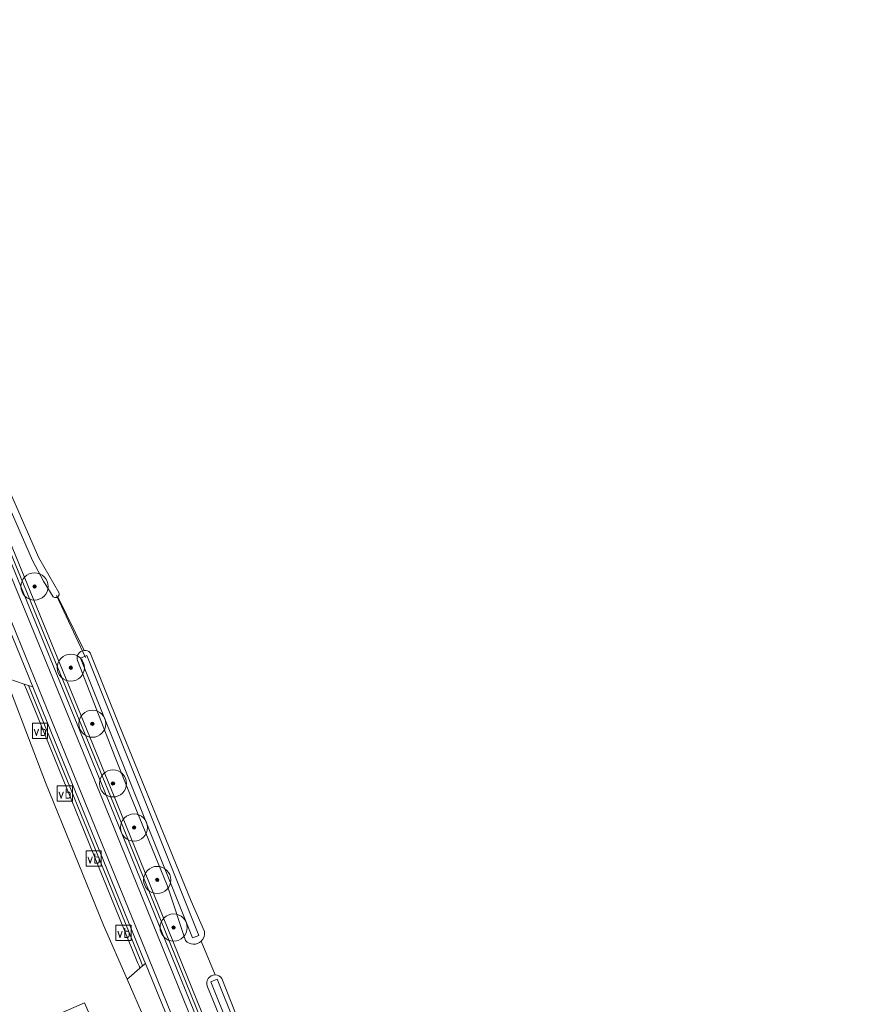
# Model space of a CAD drawing. Extents: x 199200 to 204075, y 460125 to 464703.
# Tile 130 of 174: x 203205 to 203328, y 462364 to 462509. Entities that reach past the tile are written whole.
import ezdxf
from ezdxf.enums import TextEntityAlignment as Align

# ---------------------------------------------------------------- set-up
doc = ezdxf.new("R2010")
doc.units = 0
doc.layers.get('0').update_dxf_attribs({"lineweight": 25})
for name, color, linetype, lineweight in [('B-WE-GR-BOOM-S', 90, 'Continuous', 25), ('B-WE-GR-GRAS-GV', 60, 'Continuous', 13), ('B-WE-IE-MEUBILAIR_WEGMEUBILAIR-S', 7, 'Continuous', 25), ('B-WE-IE-TERREINAFSCHEIDING_KUNSTMATIG_HEKWERK-G', 20, 'IE-TERREINAFSCHEIDING-KUNSTMATIG', 18), ('B-WE-KW-KUNSTWERK_DUIKER-G', 170, 'Continuous', 18), ('B-WE-OG-TERREIN_ERF-GV', 7, 'Continuous', 18), ('B-WE-OG-WATER_SLOOT-GV', 120, 'Continuous', 18), ('B-WE-OG-WEG-GV', 7, 'Continuous', 18), ('B-WE-VH-VERHARDING_ASFALT-GV', 252, 'Continuous', 18), ('B-WE-VH-VERHARDING_BEDRIJFSVLOERPLAAT-GV', 252, 'Continuous', 18), ('B-WE-VH-VERHARDING_BETONSTRAATSTEEN-GV', 252, 'Continuous', 18), ('B-WE-VH-VERHARDING_GRASBETONSTEEN-GV', 70, 'Continuous', 18), ('B-WE-VW-MARKERING_PICTOGRAM-G', 7, 'Continuous', 18)]:
    doc.layers.add(name, color=color, linetype=linetype, lineweight=lineweight)
doc.styles.add('NLCS-ISO', font='NLCS-ISO.ttf')
doc.linetypes.add('IE-TERREINAFSCHEIDING-KUNSTMATIG', pattern='A,4,[82,NLCS.SHX,S=0.75,R=90,X=0,Y=0],4,-2', length=10)

# ---------------------------------------------------------------- blocks, each defined once
blk = doc.blocks.new('SIE-WEG_VERKEERSBORD-SO')
at = {"color": 0, "linetype": 'ByBlock', "lineweight": 18}
blk.add_lwpolyline([(-1.125, -1.125), (1.125, -1.125), (1.125, 1.125), (-1.125, 1.125)], close=True, dxfattribs=at)
at = {"color": 0, "linetype": 'ByBlock', "lineweight": 18, "style": 'NLCS-ISO'}
blk.add_text('vb', height=1.5, dxfattribs=at).set_placement((0, 0), align=Align.MIDDLE_CENTER)
blk = doc.blocks.new('SGR-BOOM_01-SO')
at = {"linetype": 'ByBlock', "lineweight": 18}
h = blk.add_hatch(color=0, dxfattribs=at)
h.dxf.hatch_style = 1
edge = h.paths.add_edge_path()
edge.add_arc((0, 0), 0.25, 0, 360)
at = {"color": 0, "linetype": 'ByBlock', "lineweight": 18}
for radius in [2, 0.25]:
    blk.add_circle((0, 0), radius, dxfattribs=at)

msp = doc.modelspace()

# ---------------------------------------------------------------- linework, layer by layer
at = {"layer": 'B-WE-GR-GRAS-GV', "flags": 128}
for points in [[(203178.535, 462498.846), (203178.606, 462498.672), (203178.901, 462497.956), (203180.339, 462494.464), (203181.236, 462492.284), (203182.322, 462489.652), (203193.441, 462462.184), (203195.09, 462456.96), (203199.172, 462447.205), (203200.393, 462445.256), (203207.348, 462429.419), (203210.29, 462424.295)], [(203209.492, 462423.688), (203208.058, 462425.994), (203206.432, 462429.017), (203199.477, 462444.854), (203198.25, 462446.819), (203194.168, 462456.574), (203192.514, 462461.808), (203181.396, 462489.274), (203180.312, 462491.902), (203181.236, 462492.284), (203180.339, 462494.464), (203179.851, 462493.997), (203179.062, 462492.902), (203178.789, 462492.319), (203179.138, 462491.455), (203181.259, 462486.19), (203186.478, 462473.239), (203200.807, 462437.246), (203218.818, 462393.392), (203241.005, 462338.674), (203256.885, 462300.116)], [(203214.046, 462415.784), (203210.166, 462423.682)], [(203210.166, 462423.682), (203214.046, 462415.784)], [(203228.983, 462372.996), (203226.34, 462380.995), (203220.829, 462394.487), (203218.655, 462399.91), (203213.048, 462414.299)], [(203214.937, 462415.437), (203219.252, 462404.668), (203229.827, 462378.813), (203231.795, 462374.31)], [(203233.369, 462367.94), (203231.3, 462372.912)], [(203231.3, 462372.912), (203233.369, 462367.94)], [(203234.351, 462367.413), (203239.834, 462353.437), (203247.715, 462334.429), (203252.956, 462321.775)], [(203250.937, 462320.616), (203246.453, 462331.205), (203239.636, 462348.035), (203232.222, 462366.197)]]:
    msp.add_lwpolyline(points, dxfattribs=at)
at = {"layer": 'B-WE-GR-GRAS-GV'}
for points in [[(203210.166, 462423.682, -0.3768115), (203209.492, 462423.688)], [(203210.29, 462424.295, -0.3414835), (203210.166, 462423.682)], [(203213.048, 462414.299, -0.4910841), (203214.046, 462415.784)], [(203214.046, 462415.784, -0.2216405), (203214.937, 462415.437)], [(203231.795, 462374.31, -0.2412108), (203231.3, 462372.912)], [(203231.3, 462372.912, -0.4194733), (203228.983, 462372.996)], [(203232.222, 462366.197, -0.5539101), (203233.369, 462367.94)], [(203233.369, 462367.94, -0.2401078), (203234.351, 462367.413)]]:
    msp.add_lwpolyline(points, format="xyb", dxfattribs=at)
at = {"layer": 'B-WE-IE-TERREINAFSCHEIDING_KUNSTMATIG_HEKWERK-G', "flags": 128}
msp.add_lwpolyline([(203214.079, 462363.796), (203200.775, 462358.01), (203196.238, 462356.037), (203180.731, 462345.003), (203182.032, 462341.718)], dxfattribs=at)
at = {"layer": 'B-WE-KW-KUNSTWERK_DUIKER-G', "flags": 128}
msp.add_lwpolyline([(203209.966, 462423.872), (203214.25, 462414.724)], dxfattribs=at)
at = {"layer": 'B-WE-OG-TERREIN_ERF-GV', "flags": 128}
for points in [[(203223.831, 462359.392), (203222.999, 462361.291), (203220.363, 462367.307), (203216.87, 462375.28), (203208.35, 462396.3), (203203.314, 462409.481), (203202.434, 462411.785), (203201.363, 462412.151), (203200.196, 462408.118), (203197.362, 462406.81), (203194.617, 462405.543), (203192.017, 462404.343), (203189.025, 462402.962)], [(203189.025, 462402.962), (203187.967, 462402.103), (203190.92, 462395.549), (203194.283, 462397.064), (203201.008, 462382.139), (203201.205, 462381.701), (203196.236, 462379.536), (203191.736, 462377.576), (203196.269, 462367.763), (203200.775, 462358.01), (203214.079, 462363.796), (203219.74, 462350.78), (203221.063, 462347.483), (203223.58, 462341.21), (203216.791, 462338.515), (203212.37, 462336.76), (203212.881, 462335.504), (203206.886, 462333.064), (203211.413, 462321.941)]]:
    msp.add_lwpolyline(points, dxfattribs=at)
at = {"layer": 'B-WE-OG-WATER_SLOOT-GV', "flags": 128}
for points in [[(203210.29, 462424.295), (203207.348, 462429.419), (203200.393, 462445.256), (203199.172, 462447.205), (203195.09, 462456.96), (203193.441, 462462.184), (203182.322, 462489.652), (203181.236, 462492.284), (203180.312, 462491.902), (203181.396, 462489.274), (203192.514, 462461.808), (203194.168, 462456.574), (203198.25, 462446.819), (203199.477, 462444.854), (203206.432, 462429.017)], [(203206.432, 462429.017), (203208.058, 462425.994), (203209.492, 462423.688)], [(203213.048, 462414.299), (203218.655, 462399.91), (203220.829, 462394.487), (203226.34, 462380.995), (203228.983, 462372.996)], [(203231.795, 462374.31), (203229.827, 462378.813), (203219.252, 462404.668), (203214.937, 462415.437)], [(203251.498, 462321.215), (203249.031, 462326.276), (203232.705, 462366.934), (203233.633, 462367.306), (203249.959, 462326.648), (203251.229, 462323.772), (203252.238, 462321.599)], [(203252.238, 462321.599), (203251.229, 462323.772), (203249.959, 462326.648), (203233.633, 462367.306), (203232.705, 462366.934), (203249.031, 462326.276), (203251.498, 462321.215)], [(203252.956, 462321.775), (203247.715, 462334.429), (203239.834, 462353.437), (203234.351, 462367.413)], [(203232.222, 462366.197), (203239.636, 462348.035), (203246.453, 462331.205), (203250.937, 462320.616)]]:
    msp.add_lwpolyline(points, dxfattribs=at)
at = {"layer": 'B-WE-OG-WATER_SLOOT-GV'}
for points in [[(203209.492, 462423.688, 0.3768115), (203210.166, 462423.682)], [(203210.166, 462423.682, 0.3414835), (203210.29, 462424.295)], [(203214.046, 462415.784, 0.4910841), (203213.048, 462414.299)], [(203214.937, 462415.437, 0.2216405), (203214.046, 462415.784)], [(203231.3, 462372.912, 0.2412108), (203231.795, 462374.31)], [(203228.983, 462372.996, 0.4194733), (203231.3, 462372.912)], [(203233.369, 462367.94, 0.5539101), (203232.222, 462366.197)], [(203234.351, 462367.413, 0.2401078), (203233.369, 462367.94)]]:
    msp.add_lwpolyline(points, format="xyb", dxfattribs=at)
at = {"layer": 'B-WE-OG-WATER_SLOOT-GV', "flags": 128}
for points in [[(203214.417, 462415.028), (203230.944, 462373.767), (203230.016, 462373.395), (203213.489, 462414.656)], [(203230.944, 462373.767), (203214.417, 462415.028), (203213.489, 462414.656), (203230.016, 462373.395)]]:
    msp.add_lwpolyline(points, close=True, dxfattribs=at)
at = {"layer": 'B-WE-OG-WEG-GV', "flags": 128}
for points in [[(203256.885, 462300.116), (203241.005, 462338.674), (203218.818, 462393.392), (203200.807, 462437.246), (203186.478, 462473.239), (203181.259, 462486.19), (203179.138, 462491.455), (203178.789, 462492.319), (203178.442, 462491.578), (203180.712, 462485.962), (203185.913, 462473.034), (203186.148, 462472.448), (203200.344, 462437.057), (203218.355, 462393.203), (203240.542, 462338.485), (203256.401, 462299.979)], [(203222.264, 462368.947), (203222.138, 462369.256), (203221.92, 462369.787), (203207.651, 462404.844), (203205.545, 462410.019), (203205.216, 462410.827), (203202.95, 462411.608), (203202.434, 462411.785), (203203.314, 462409.481), (203208.35, 462396.3), (203216.87, 462375.28), (203220.363, 462367.307), (203221.01, 462367.865), (203221.868, 462368.605)], [(203222.663, 462369.291), (203222.383, 462369.976), (203219.583, 462376.856), (203217.468, 462382.051), (203208.11, 462405.04), (203205.841, 462410.612), (203205.216, 462410.827), (203205.545, 462410.019), (203207.651, 462404.844), (203221.92, 462369.787), (203222.138, 462369.256), (203222.264, 462368.947)]]:
    msp.add_lwpolyline(points, close=True, dxfattribs=at)
at = {"layer": 'B-WE-VH-VERHARDING_ASFALT-GV', "flags": 128}
for points in [[(203165.561, 462510.945), (203168.811, 462502.999), (203171.837, 462495.544), (203176.283, 462484.593), (203176.332, 462484.472), (203178.102, 462480.09), (203181.702, 462471.176), (203202.118, 462421.09), (203203.462, 462417.787), (203206.471, 462410.396), (203208.577, 462405.221), (203222.846, 462370.165), (203223.063, 462369.635), (203226.905, 462360.245)], [(203334.46, 462105.955), (203320.619, 462139.423), (203305.304, 462177.396), (203291.658, 462211.75), (203291.261, 462212.742), (203285.764, 462226.462), (203277.02, 462248.285), (203276.071, 462250.604), (203276.021, 462250.727), (203272.921, 462258.301), (203272.835, 462258.511), (203256.554, 462298.294), (203240.079, 462338.296), (203217.892, 462393.014), (203199.88, 462436.871), (203185.55, 462472.867), (203180.331, 462485.816), (203178.21, 462491.081), (203175.646, 462497.444), (203172.796, 462504.519), (203170.064, 462511.26)]]:
    msp.add_lwpolyline(points, dxfattribs=at)
at = {"layer": 'B-WE-VH-VERHARDING_BEDRIJFSVLOERPLAAT-GV', "flags": 128}
msp.add_lwpolyline([(203219.74, 462350.78), (203214.079, 462363.796), (203200.775, 462358.01), (203196.269, 462367.763), (203191.736, 462377.576), (203196.236, 462379.536), (203201.205, 462381.701), (203201.008, 462382.139), (203194.283, 462397.064), (203190.92, 462395.549), (203180.795, 462390.986), (203177.842, 462397.54), (203187.967, 462402.103), (203189.025, 462402.962), (203188.978, 462403.044), (203187.797, 462405.124), (203171.856, 462397.21), (203174.255, 462392.378), (203174.337, 462392.419), (203185.642, 462369.723), (203202.263, 462331.183)], dxfattribs=at)
at = {"layer": 'B-WE-VH-VERHARDING_BETONSTRAATSTEEN-GV', "flags": 128}
for points in [[(203201.567, 462419.303), (203200.801, 462416.814), (203200.637, 462416.489), (203202.434, 462411.785), (203202.95, 462411.608), (203205.216, 462410.827), (203205.841, 462410.612), (203206.471, 462410.396), (203203.462, 462417.787), (203202.118, 462421.09), (203201.885, 462420.334)], [(203226.298, 462360.408), (203226.905, 462360.245), (203223.063, 462369.635), (203222.663, 462369.291), (203222.264, 462368.947), (203221.868, 462368.605), (203221.01, 462367.865), (203220.363, 462367.307), (203222.999, 462361.291), (203223.853, 462361.062), (203224.443, 462360.904), (203225.691, 462360.57)]]:
    msp.add_lwpolyline(points, close=True, dxfattribs=at)
at = {"layer": 'B-WE-VH-VERHARDING_GRASBETONSTEEN-GV', "flags": 128}
for points in [[(203218.355, 462393.203), (203200.344, 462437.057), (203186.148, 462472.448), (203185.913, 462473.034), (203185.55, 462472.867), (203199.88, 462436.871), (203217.892, 462393.014), (203240.079, 462338.296), (203256.554, 462298.294), (203272.835, 462258.511), (203273.421, 462258.4), (203271.183, 462263.869), (203257.017, 462298.484), (203256.401, 462299.979), (203240.542, 462338.485)], [(203205.841, 462410.612), (203208.11, 462405.04), (203217.468, 462382.051), (203219.583, 462376.856), (203222.383, 462369.976), (203222.663, 462369.291), (203223.063, 462369.635), (203222.846, 462370.165), (203208.577, 462405.221), (203206.471, 462410.396)]]:
    msp.add_lwpolyline(points, close=True, dxfattribs=at)
at = {"layer": 'B-WE-VW-MARKERING_PICTOGRAM-G', "flags": 128}
for points in [[(203183.205, 462469.617), (203204.124, 462418.056), (203209.239, 462405.49), (203223.508, 462370.435), (203227.566, 462360.516), (203228.204, 462358.957), (203247.478, 462311.774), (203277.212, 462238.441), (203287.838, 462212.114), (203295.227, 462193.969), (203302.997, 462174.737), (203309.344, 462159.16), (203318.57, 462136.049), (203327.688, 462113.46)], [(203333.687, 462105.634), (203320.018, 462139.106), (203307.165, 462171.007), (203301.066, 462186.098), (203290.881, 462211.439), (203290.576, 462212.2), (203284.891, 462226.112), (203276.149, 462247.932), (203275.201, 462250.248), (203272.459, 462256.946), (203255.847, 462298.004), (203239.371, 462338.006), (203217.185, 462392.725), (203199.17, 462436.586), (203185.46, 462470.51)]]:
    msp.add_lwpolyline(points, dxfattribs=at)

# ---------------------------------------------------------------- block references
at = {"layer": 'B-WE-GR-BOOM-S'}
for p in [(203206.722, 462425.206), (203212.068, 462413.235), (203215.245, 462404.969), (203218.288, 462396.167), (203221.395, 462389.663), (203224.814, 462381.936), (203227.229, 462374.918)]:
    msp.add_blockref('SGR-BOOM_01-SO', p, dxfattribs=at)
at = {"layer": 'B-WE-IE-MEUBILAIR_WEGMEUBILAIR-S'}
for p in [(203207.523, 462403.918), (203211.175, 462394.669), (203215.444, 462385.088), (203219.854, 462374.132)]:
    msp.add_blockref('SIE-WEG_VERKEERSBORD-SO', p, dxfattribs=at)

doc.saveas('drawing.dxf')
